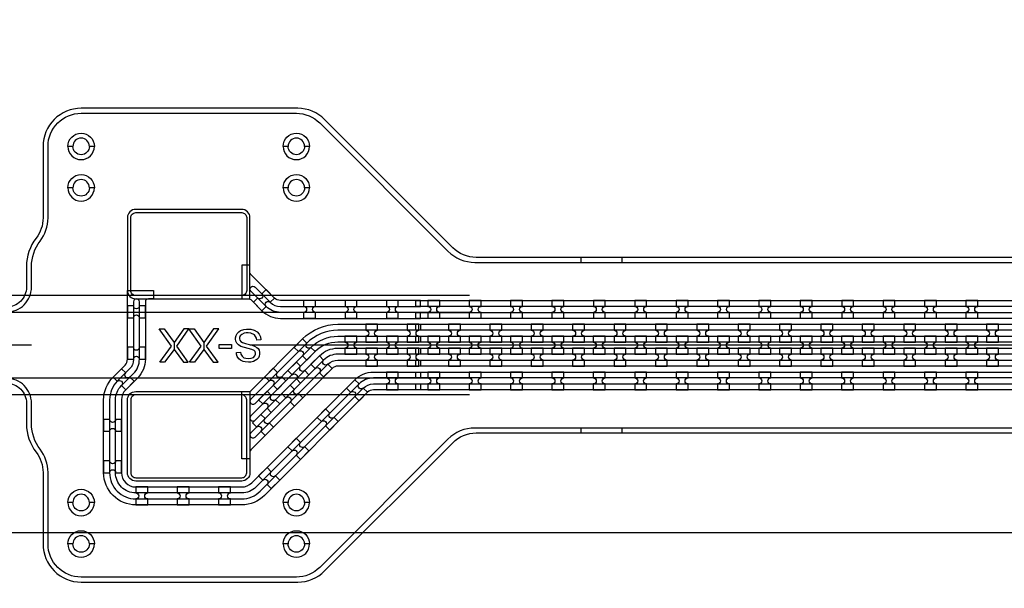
# Model space of a CAD drawing. Extents: x -63500 to 63500, y -63500 to 63500.
# Tile 149 of 256: x 5909 to 11857, y -337 to 3095. Entities that reach past the tile are written whole.
import ezdxf

# ---------------------------------------------------------------- set-up
doc = ezdxf.new("R2010")
doc.units = 13
doc.header["$MEASUREMENT"] = 0
for name, color, linetype in [('1_Metal', 2, 'Continuous'), ('2_Electrodes', 5, 'Continuous'), ('3_Outline', 4, 'Continuous')]:
    doc.layers.add(name, color=color, linetype=linetype)

msp = doc.modelspace()

# ---------------------------------------------------------------- linework, layer by layer
for p, q in [((8625.2, 1430), (3342.3, 1430)), ((2886.8, 1330), (8625.2, 1330)), ((5980, 1130), (2980, 1130)), ((8300, 1130), (7300, 1130)), ((26800, 1130), (8300, 1130)), ((8625.2, 930), (2886.8, 930)), ((8625.2, 830), (3279.3, 830)), ((0, 0), (50000, 0))]:
    msp.add_line(p, q)
for points in [[(6755.2, 1028), (6825, 1123.2), (6751, 1228), (6782.6, 1228), (6841.1, 1146), (6841.1, 1103.2), (6784.5, 1028), (6755.2, 1028)], [(6927, 1028), (6857.2, 1123.2), (6931.2, 1228), (6899.6, 1228), (6841.1, 1146), (6841.1, 1103.2), (6897.7, 1028), (6927, 1028)], [(6935.5, 1028), (7005.3, 1123.2), (6931.2, 1228), (6962.9, 1228), (7021.4, 1146), (7021.4, 1103.2), (6964.8, 1028), (6935.5, 1028)], [(7107.3, 1028), (7037.5, 1123.2), (7111.5, 1228), (7079.8, 1228), (7021.4, 1146), (7021.4, 1103.2), (7077.9, 1028), (7107.3, 1028)]]:
    msp.add_lwpolyline(points, close=True)
for radius in [50000, 47500, 45000]:
    msp.add_circle((0, 0), radius)
at = {"layer": '1_Metal'}
for points in [[(-50000, 0, -1), (50000, 0), (51000, 0, 1), (-51000, 0)], [(8302.1, 1040), (35844, 1040, 0.414214), (37684, 2880), (37684, 3380, 0.414214), (35844, 5220), (34612, 5220, 0.414214), (34594, 5202), (34594, 5202), (34563.4, 5202), (34563.4, 5272.2), (34593.4, 5272.2, 0.384752), (34611.3, 5256), (35844, 5256, -0.414214), (37720, 3380), (37720, 2880, -0.414214), (35844, 1004), (8302.1, 1004)], [(8302.1, 1112), (35844, 1112, 0.414214), (37612, 2880), (37612, 3380, 0.414214), (35844, 5148), (34612, 5148, 0.414214), (34594, 5130), (34594, 5130), (34563.4, 5130), (34563.4, 5202), (34594, 5202, 0.414214), (34612, 5184), (35844, 5184, -0.414214), (37648, 3380), (37648, 2880, -0.414214), (35844, 1076), (8302.1, 1076)], [(8302.1, 1184), (35844, 1184, 0.414214), (37540, 2880), (37540, 3380, 0.414214), (35844, 5076), (34612, 5076, 0.414214), (34594, 5058), (34594, 5058), (34563.4, 5058), (34563.4, 5130), (34594, 5130, 0.414214), (34612, 5112), (35844, 5112, -0.414214), (37576, 3380), (37576, 2880, -0.414214), (35844, 1148), (8302.1, 1148)], [(8302.1, 1256), (35844, 1256, 0.414214), (37468, 2880), (37468, 3380, 0.414214), (35844, 5004), (34611.3, 5004, 0.384752), (34593.4, 4987.9), (34563.4, 4987.9), (34563.4, 5058), (34594, 5058, 0.414214), (34612, 5040), (35844, 5040, -0.414214), (37504, 3380), (37504, 2880, -0.414214), (35844, 1220), (8302.1, 1220)], [(6610, 1410), (7300, 1410), (7300, 1900, 0.414214), (7250, 1950), (6610, 1950, 0.414214), (6560, 1900), (6560, 1460, 0.414214)], [(8330, 1328), (7483.4, 1328, -0.198912), (7397.2, 1363.8), (7305.3, 1455.7, -1), (7330.7, 1481.1), (7422.6, 1389.2, 0.198912), (7483.4, 1364), (8330, 1364), (8330, 1400), (7483.4, 1400, -0.198912), (7448.1, 1414.7), (7305.3, 1557.5, -0.198912), (7300, 1570.2), (7300, 1612.8), (7250, 1612.8), (7250, 1410), (7292.5, 1410, -0.198912), (7305.3, 1404.8), (7371.7, 1338.3, 0.198912), (7483.4, 1292), (8330, 1292)], [(8330, 860), (8045.1, 860, 0.198912), (8009.7, 845.4), (7387.2, 222.9, -0.198912), (7250, 166), (6610, 166, -0.414214), (6416, 360), (6416, 800, -0.198912), (6472.8, 937.2), (6545.4, 1009.7, 0.198912), (6560, 1045.1), (6560, 1460), (6718, 1460), (6718, 1410), (6686, 1410, 0.414214), (6668, 1392), (6668, 1045.1, -0.198912), (6621.7, 933.4), (6549.2, 860.8, 0.198912), (6524, 800), (6524, 360, 0.414214), (6610, 274), (7250, 274, 0.198912), (7310.8, 299.2), (7933.3, 921.8, -0.198912), (8045.1, 968), (8330, 968), (8330, 932), (8045.1, 932, 0.198912), (7958.8, 896.3), (7336.3, 273.8, -0.198912), (7250, 238), (6610, 238, -0.414214), (6488, 360), (6488, 800, -0.198912), (6523.7, 886.3), (6596.3, 958.8, 0.198912), (6632, 1045.1), (6632, 1392, 1), (6596, 1392), (6596, 1045.1, -0.198912), (6570.8, 984.3), (6498.3, 911.8, 0.198912), (6452, 800), (6452, 360, 0.414214), (6610, 202), (7250, 202, 0.198912), (7361.7, 248.3), (7984.3, 870.8, -0.198912), (8045.1, 896), (8330, 896)], [(7320.8, 1389.2), (7371.7, 1338.3), (7397.2, 1363.8, -0.414214), (7397.2, 1389.2), (7397.2, 1389.2, -0.414214), (7422.6, 1389.2), (7448.1, 1414.7), (7397.2, 1465.6), (7371.7, 1440.1, -0.414214), (7371.7, 1414.7), (7371.7, 1414.7, -0.414214), (7346.3, 1414.7)], [(7624.1, 1292.1), (7696.1, 1292.1), (7696.1, 1328.1, -0.414214), (7678.1, 1346.1), (7678.1, 1346.1, -0.414214), (7696.1, 1364.1), (7696.1, 1400.1), (7624.1, 1400.1), (7624.1, 1364.1, -0.414214), (7642.1, 1346.1), (7642.1, 1346.1, -0.414214), (7624.1, 1328.1)], [(7874.1, 1292.1), (7946.1, 1292.1), (7946.1, 1328.1, -0.414214), (7928.1, 1346.1), (7928.1, 1346.1, -0.414214), (7946.1, 1364.1), (7946.1, 1400.1), (7874.1, 1400.1), (7874.1, 1364.1, -0.414214), (7892.1, 1346.1), (7892.1, 1346.1, -0.414214), (7874.1, 1328.1)], [(8124.1, 1292.1), (8196.1, 1292.1), (8196.1, 1328.1, -0.414214), (8178.1, 1346.1), (8178.1, 1346.1, -0.414214), (8196.1, 1364.1), (8196.1, 1400.1), (8124.1, 1400.1), (8124.1, 1364.1, -0.414214), (8142.1, 1346.1), (8142.1, 1346.1, -0.414214), (8124.1, 1328.1)], [(8374.1, 1292.1), (8446.1, 1292.1), (8446.1, 1328.1, -0.414214), (8428.1, 1346.1), (8428.1, 1346.1, -0.414214), (8446.1, 1364.1), (8446.1, 1400.1), (8374.1, 1400.1), (8374.1, 1364.1, -0.414214), (8392.1, 1346.1), (8392.1, 1346.1, -0.414214), (8374.1, 1328.1)], [(8624.1, 1292.1), (8696.1, 1292.1), (8696.1, 1328.1, -0.414214), (8678.1, 1346.1), (8678.1, 1346.1, -0.414214), (8696.1, 1364.1), (8696.1, 1400.1), (8624.1, 1400.1), (8624.1, 1364.1, -0.414214), (8642.1, 1346.1), (8642.1, 1346.1, -0.414214), (8624.1, 1328.1)], [(8874.1, 1292.1), (8946.1, 1292.1), (8946.1, 1328.1, -0.414214), (8928.1, 1346.1), (8928.1, 1346.1, -0.414214), (8946.1, 1364.1), (8946.1, 1400.1), (8874.1, 1400.1), (8874.1, 1364.1, -0.414214), (8892.1, 1346.1), (8892.1, 1346.1, -0.414214), (8874.1, 1328.1)], [(9124.1, 1292.1), (9196.1, 1292.1), (9196.1, 1328.1, -0.414214), (9178.1, 1346.1), (9178.1, 1346.1, -0.414214), (9196.1, 1364.1), (9196.1, 1400.1), (9124.1, 1400.1), (9124.1, 1364.1, -0.414214), (9142.1, 1346.1), (9142.1, 1346.1, -0.414214), (9124.1, 1328.1)], [(9374.1, 1292.1), (9446.1, 1292.1), (9446.1, 1328.1, -0.414214), (9428.1, 1346.1), (9428.1, 1346.1, -0.414214), (9446.1, 1364.1), (9446.1, 1400.1), (9374.1, 1400.1), (9374.1, 1364.1, -0.414214), (9392.1, 1346.1), (9392.1, 1346.1, -0.414214), (9374.1, 1328.1)], [(9624.1, 1292.1), (9696.1, 1292.1), (9696.1, 1328.1, -0.414214), (9678.1, 1346.1), (9678.1, 1346.1, -0.414214), (9696.1, 1364.1), (9696.1, 1400.1), (9624.1, 1400.1), (9624.1, 1364.1, -0.414214), (9642.1, 1346.1), (9642.1, 1346.1, -0.414214), (9624.1, 1328.1)], [(9874.1, 1292.1), (9946.1, 1292.1), (9946.1, 1328.1, -0.414214), (9928.1, 1346.1), (9928.1, 1346.1, -0.414214), (9946.1, 1364.1), (9946.1, 1400.1), (9874.1, 1400.1), (9874.1, 1364.1, -0.414214), (9892.1, 1346.1), (9892.1, 1346.1, -0.414214), (9874.1, 1328.1)], [(10124.1, 1292.1), (10196.1, 1292.1), (10196.1, 1328.1, -0.414214), (10178.1, 1346.1), (10178.1, 1346.1, -0.414214), (10196.1, 1364.1), (10196.1, 1400.1), (10124.1, 1400.1), (10124.1, 1364.1, -0.414214), (10142.1, 1346.1), (10142.1, 1346.1, -0.414214), (10124.1, 1328.1)], [(10374.1, 1292.1), (10446.1, 1292.1), (10446.1, 1328.1, -0.414214), (10428.1, 1346.1), (10428.1, 1346.1, -0.414214), (10446.1, 1364.1), (10446.1, 1400.1), (10374.1, 1400.1), (10374.1, 1364.1, -0.414214), (10392.1, 1346.1), (10392.1, 1346.1, -0.414214), (10374.1, 1328.1)], [(10624.1, 1292.1), (10696.1, 1292.1), (10696.1, 1328.1, -0.414214), (10678.1, 1346.1), (10678.1, 1346.1, -0.414214), (10696.1, 1364.1), (10696.1, 1400.1), (10624.1, 1400.1), (10624.1, 1364.1, -0.414214), (10642.1, 1346.1), (10642.1, 1346.1, -0.414214), (10624.1, 1328.1)], [(10874.1, 1292.1), (10946.1, 1292.1), (10946.1, 1328.1, -0.414214), (10928.1, 1346.1), (10928.1, 1346.1, -0.414214), (10946.1, 1364.1), (10946.1, 1400.1), (10874.1, 1400.1), (10874.1, 1364.1, -0.414214), (10892.1, 1346.1), (10892.1, 1346.1, -0.414214), (10874.1, 1328.1)], [(11124.1, 1292.1), (11196.1, 1292.1), (11196.1, 1328.1, -0.414214), (11178.1, 1346.1), (11178.1, 1346.1, -0.414214), (11196.1, 1364.1), (11196.1, 1400.1), (11124.1, 1400.1), (11124.1, 1364.1, -0.414214), (11142.1, 1346.1), (11142.1, 1346.1, -0.414214), (11124.1, 1328.1)], [(11374.1, 1292.1), (11446.1, 1292.1), (11446.1, 1328.1, -0.414214), (11428.1, 1346.1), (11428.1, 1346.1, -0.414214), (11446.1, 1364.1), (11446.1, 1400.1), (11374.1, 1400.1), (11374.1, 1364.1, -0.414214), (11392.1, 1346.1), (11392.1, 1346.1, -0.414214), (11374.1, 1328.1)], [(11624.1, 1292.1), (11696.1, 1292.1), (11696.1, 1328.1, -0.414214), (11678.1, 1346.1), (11678.1, 1346.1, -0.414214), (11696.1, 1364.1), (11696.1, 1400.1), (11624.1, 1400.1), (11624.1, 1364.1, -0.414214), (11642.1, 1346.1), (11642.1, 1346.1, -0.414214), (11624.1, 1328.1)], [(6560, 1367.1), (6560, 1295.1), (6596, 1295.1, -0.414214), (6614, 1313.1), (6614, 1313.1, -0.414214), (6632, 1295.1), (6668, 1295.1), (6668, 1367.1), (6632, 1367.1, -0.414214), (6614, 1349.1), (6614, 1349.1, -0.414214), (6596, 1367.1)], [(7330.7, 575.3), (7770.3, 1014.8, -0.198912), (7831.1, 1040), (8330, 1040), (8330, 1004), (7831.1, 1004, 0.198912), (7795.7, 989.4), (7305.3, 498.9, 0.198912), (7300, 486.2), (7300, 443.6), (7250, 443.6), (7250, 850), (7292.5, 850, 0.198912), (7305.3, 855.3), (7617.5, 1167.6, -0.198912), (7831.1, 1256), (8330, 1256), (8330, 1220), (7831.1, 1220, 0.198912), (7643, 1142.1), (7305.3, 804.4, 1.000004), (7330.7, 778.9), (7668.5, 1116.7, -0.198912), (7831.1, 1184), (8330, 1184), (8330, 1148), (7831.1, 1148, 0.198912), (7693.9, 1091.2), (7305.3, 702.6, 1.000004), (7330.7, 677.1), (7719.4, 1065.8, -0.198912), (7831.1, 1112), (8330, 1112), (8330, 1076), (7831.1, 1076, 0.198912), (7744.8, 1040.3), (7305.3, 600.7, 1.000005)], [(8070.9, 1148.1), (8070.9, 1184.1, -0.414214), (8052.9, 1202.1), (8052.9, 1202.1, -0.414214), (8070.9, 1220.1), (8070.9, 1256.1), (7998.9, 1256.1), (7998.9, 1220.1, -0.414214), (8016.9, 1202.1), (8016.9, 1202.1, -0.414214), (7998.9, 1184.1), (7998.9, 1148.1)], [(8320.9, 1148.1), (8320.9, 1184.1, -0.414214), (8302.9, 1202.1), (8302.9, 1202.1, -0.414214), (8320.9, 1220.1), (8320.9, 1256.1), (8248.9, 1256.1), (8248.9, 1220.1, -0.414214), (8266.9, 1202.1), (8266.9, 1202.1, -0.414214), (8248.9, 1184.1), (8248.9, 1148.1)], [(8570.9, 1148.1), (8570.9, 1184.1, -0.414214), (8552.9, 1202.1), (8552.9, 1202.1, -0.414214), (8570.9, 1220.1), (8570.9, 1256.1), (8498.9, 1256.1), (8498.9, 1220.1, -0.414214), (8516.9, 1202.1), (8516.9, 1202.1, -0.414214), (8498.9, 1184.1), (8498.9, 1148.1)], [(8820.9, 1148.1), (8820.9, 1184.1, -0.414214), (8802.9, 1202.1), (8802.9, 1202.1, -0.414214), (8820.9, 1220.1), (8820.9, 1256.1), (8748.9, 1256.1), (8748.9, 1220.1, -0.414214), (8766.9, 1202.1), (8766.9, 1202.1, -0.414214), (8748.9, 1184.1), (8748.9, 1148.1)], [(9070.9, 1148.1), (9070.9, 1184.1, -0.414214), (9052.9, 1202.1), (9052.9, 1202.1, -0.414214), (9070.9, 1220.1), (9070.9, 1256.1), (8998.9, 1256.1), (8998.9, 1220.1, -0.414214), (9016.9, 1202.1), (9016.9, 1202.1, -0.414214), (8998.9, 1184.1), (8998.9, 1148.1)], [(9320.9, 1148.1), (9320.9, 1184.1, -0.414214), (9302.9, 1202.1), (9302.9, 1202.1, -0.414214), (9320.9, 1220.1), (9320.9, 1256.1), (9248.9, 1256.1), (9248.9, 1220.1, -0.414214), (9266.9, 1202.1), (9266.9, 1202.1, -0.414214), (9248.9, 1184.1), (9248.9, 1148.1)], [(9570.9, 1148.1), (9570.9, 1184.1, -0.414214), (9552.9, 1202.1), (9552.9, 1202.1, -0.414214), (9570.9, 1220.1), (9570.9, 1256.1), (9498.9, 1256.1), (9498.9, 1220.1, -0.414214), (9516.9, 1202.1), (9516.9, 1202.1, -0.414214), (9498.9, 1184.1), (9498.9, 1148.1)], [(9820.9, 1148.1), (9820.9, 1184.1, -0.414214), (9802.9, 1202.1), (9802.9, 1202.1, -0.414214), (9820.9, 1220.1), (9820.9, 1256.1), (9748.9, 1256.1), (9748.9, 1220.1, -0.414214), (9766.9, 1202.1), (9766.9, 1202.1, -0.414214), (9748.9, 1184.1), (9748.9, 1148.1)], [(10070.9, 1148.1), (10070.9, 1184.1, -0.414214), (10052.9, 1202.1), (10052.9, 1202.1, -0.414214), (10070.9, 1220.1), (10070.9, 1256.1), (9998.9, 1256.1), (9998.9, 1220.1, -0.414214), (10016.9, 1202.1), (10016.9, 1202.1, -0.414214), (9998.9, 1184.1), (9998.9, 1148.1)], [(10320.9, 1148.1), (10320.9, 1184.1, -0.414214), (10302.9, 1202.1), (10302.9, 1202.1, -0.414214), (10320.9, 1220.1), (10320.9, 1256.1), (10248.9, 1256.1), (10248.9, 1220.1, -0.414214), (10266.9, 1202.1), (10266.9, 1202.1, -0.414214), (10248.9, 1184.1), (10248.9, 1148.1)], [(10570.9, 1148.1), (10570.9, 1184.1, -0.414214), (10552.9, 1202.1), (10552.9, 1202.1, -0.414214), (10570.9, 1220.1), (10570.9, 1256.1), (10498.9, 1256.1), (10498.9, 1220.1, -0.414214), (10516.9, 1202.1), (10516.9, 1202.1, -0.414214), (10498.9, 1184.1), (10498.9, 1148.1)], [(10820.9, 1148.1), (10820.9, 1184.1, -0.414214), (10802.9, 1202.1), (10802.9, 1202.1, -0.414214), (10820.9, 1220.1), (10820.9, 1256.1), (10748.9, 1256.1), (10748.9, 1220.1, -0.414214), (10766.9, 1202.1), (10766.9, 1202.1, -0.414214), (10748.9, 1184.1), (10748.9, 1148.1)], [(11070.9, 1148.1), (11070.9, 1184.1, -0.414214), (11052.9, 1202.1), (11052.9, 1202.1, -0.414214), (11070.9, 1220.1), (11070.9, 1256.1), (10998.9, 1256.1), (10998.9, 1220.1, -0.414214), (11016.9, 1202.1), (11016.9, 1202.1, -0.414214), (10998.9, 1184.1), (10998.9, 1148.1)], [(11320.9, 1148.1), (11320.9, 1184.1, -0.414214), (11302.9, 1202.1), (11302.9, 1202.1, -0.414214), (11320.9, 1220.1), (11320.9, 1256.1), (11248.9, 1256.1), (11248.9, 1220.1, -0.414214), (11266.9, 1202.1), (11266.9, 1202.1, -0.414214), (11248.9, 1184.1), (11248.9, 1148.1)], [(11570.9, 1148.1), (11570.9, 1184.1, -0.414214), (11552.9, 1202.1), (11552.9, 1202.1, -0.414214), (11570.9, 1220.1), (11570.9, 1256.1), (11498.9, 1256.1), (11498.9, 1220.1, -0.414214), (11516.9, 1202.1), (11516.9, 1202.1, -0.414214), (11498.9, 1184.1), (11498.9, 1148.1)], [(11820.9, 1148.1), (11820.9, 1184.1, -0.414214), (11802.9, 1202.1), (11802.9, 1202.1, -0.414214), (11820.9, 1220.1), (11820.9, 1256.1), (11748.9, 1256.1), (11748.9, 1220.1, -0.414214), (11766.9, 1202.1), (11766.9, 1202.1, -0.414214), (11748.9, 1184.1), (11748.9, 1148.1)], [(7693.9, 1091.2), (7668.5, 1116.7, -0.414214), (7643, 1116.7), (7643, 1116.7, -0.414214), (7643, 1142.1), (7617.5, 1167.6), (7566.6, 1116.7), (7592.1, 1091.2, -0.414214), (7617.5, 1091.2), (7617.5, 1091.2, -0.414214), (7617.5, 1065.8), (7643, 1040.3)], [(7945.9, 1184.1), (7873.9, 1184.1), (7873.9, 1148.1, -0.414214), (7891.9, 1130.1), (7891.9, 1130.1, -0.414214), (7873.9, 1112.1), (7873.9, 1076.1), (7945.9, 1076.1), (7945.9, 1112.1, -0.414214), (7927.9, 1130.1), (7927.9, 1130.1, -0.414214), (7945.9, 1148.1), (7945.9, 1184.1)], [(8195.9, 1184.1), (8123.9, 1184.1), (8123.9, 1148.1, -0.414214), (8141.9, 1130.1), (8141.9, 1130.1, -0.414214), (8123.9, 1112.1), (8123.9, 1076.1), (8195.9, 1076.1), (8195.9, 1112.1, -0.414214), (8177.9, 1130.1), (8177.9, 1130.1, -0.414214), (8195.9, 1148.1), (8195.9, 1184.1)], [(8445.9, 1184.1), (8373.9, 1184.1), (8373.9, 1148.1, -0.414214), (8391.9, 1130.1), (8391.9, 1130.1, -0.414214), (8373.9, 1112.1), (8373.9, 1076.1), (8445.9, 1076.1), (8445.9, 1112.1, -0.414214), (8427.9, 1130.1), (8427.9, 1130.1, -0.414214), (8445.9, 1148.1), (8445.9, 1184.1)], [(8695.9, 1184.1), (8623.9, 1184.1), (8623.9, 1148.1, -0.414214), (8641.9, 1130.1), (8641.9, 1130.1, -0.414214), (8623.9, 1112.1), (8623.9, 1076.1), (8695.9, 1076.1), (8695.9, 1112.1, -0.414214), (8677.9, 1130.1), (8677.9, 1130.1, -0.414214), (8695.9, 1148.1), (8695.9, 1184.1)], [(8945.9, 1184.1), (8873.9, 1184.1), (8873.9, 1148.1, -0.414214), (8891.9, 1130.1), (8891.9, 1130.1, -0.414214), (8873.9, 1112.1), (8873.9, 1076.1), (8945.9, 1076.1), (8945.9, 1112.1, -0.414214), (8927.9, 1130.1), (8927.9, 1130.1, -0.414214), (8945.9, 1148.1), (8945.9, 1184.1)], [(9195.9, 1184.1), (9123.9, 1184.1), (9123.9, 1148.1, -0.414214), (9141.9, 1130.1), (9141.9, 1130.1, -0.414214), (9123.9, 1112.1), (9123.9, 1076.1), (9195.9, 1076.1), (9195.9, 1112.1, -0.414214), (9177.9, 1130.1), (9177.9, 1130.1, -0.414214), (9195.9, 1148.1), (9195.9, 1184.1)], [(9445.9, 1184.1), (9373.9, 1184.1), (9373.9, 1148.1, -0.414214), (9391.9, 1130.1), (9391.9, 1130.1, -0.414214), (9373.9, 1112.1), (9373.9, 1076.1), (9445.9, 1076.1), (9445.9, 1112.1, -0.414214), (9427.9, 1130.1), (9427.9, 1130.1, -0.414214), (9445.9, 1148.1), (9445.9, 1184.1)], [(9695.9, 1184.1), (9623.9, 1184.1), (9623.9, 1148.1, -0.414214), (9641.9, 1130.1), (9641.9, 1130.1, -0.414214), (9623.9, 1112.1), (9623.9, 1076.1), (9695.9, 1076.1), (9695.9, 1112.1, -0.414214), (9677.9, 1130.1), (9677.9, 1130.1, -0.414214), (9695.9, 1148.1), (9695.9, 1184.1)], [(9945.9, 1184.1), (9873.9, 1184.1), (9873.9, 1148.1, -0.414214), (9891.9, 1130.1), (9891.9, 1130.1, -0.414214), (9873.9, 1112.1), (9873.9, 1076.1), (9945.9, 1076.1), (9945.9, 1112.1, -0.414214), (9927.9, 1130.1), (9927.9, 1130.1, -0.414214), (9945.9, 1148.1), (9945.9, 1184.1)], [(10195.9, 1184.1), (10123.9, 1184.1), (10123.9, 1148.1, -0.414214), (10141.9, 1130.1), (10141.9, 1130.1, -0.414214), (10123.9, 1112.1), (10123.9, 1076.1), (10195.9, 1076.1), (10195.9, 1112.1, -0.414214), (10177.9, 1130.1), (10177.9, 1130.1, -0.414214), (10195.9, 1148.1), (10195.9, 1184.1)], [(10445.9, 1184.1), (10373.9, 1184.1), (10373.9, 1148.1, -0.414214), (10391.9, 1130.1), (10391.9, 1130.1, -0.414214), (10373.9, 1112.1), (10373.9, 1076.1), (10445.9, 1076.1), (10445.9, 1112.1, -0.414214), (10427.9, 1130.1), (10427.9, 1130.1, -0.414214), (10445.9, 1148.1), (10445.9, 1184.1)], [(10695.9, 1184.1), (10623.9, 1184.1), (10623.9, 1148.1, -0.414214), (10641.9, 1130.1), (10641.9, 1130.1, -0.414214), (10623.9, 1112.1), (10623.9, 1076.1), (10695.9, 1076.1), (10695.9, 1112.1, -0.414214), (10677.9, 1130.1), (10677.9, 1130.1, -0.414214), (10695.9, 1148.1), (10695.9, 1184.1)], [(10945.9, 1184.1), (10873.9, 1184.1), (10873.9, 1148.1, -0.414214), (10891.9, 1130.1), (10891.9, 1130.1, -0.414214), (10873.9, 1112.1), (10873.9, 1076.1), (10945.9, 1076.1), (10945.9, 1112.1, -0.414214), (10927.9, 1130.1), (10927.9, 1130.1, -0.414214), (10945.9, 1148.1), (10945.9, 1184.1)], [(11195.9, 1184.1), (11123.9, 1184.1), (11123.9, 1148.1, -0.414214), (11141.9, 1130.1), (11141.9, 1130.1, -0.414214), (11123.9, 1112.1), (11123.9, 1076.1), (11195.9, 1076.1), (11195.9, 1112.1, -0.414214), (11177.9, 1130.1), (11177.9, 1130.1, -0.414214), (11195.9, 1148.1), (11195.9, 1184.1)], [(11445.9, 1184.1), (11373.9, 1184.1), (11373.9, 1148.1, -0.414214), (11391.9, 1130.1), (11391.9, 1130.1, -0.414214), (11373.9, 1112.1), (11373.9, 1076.1), (11445.9, 1076.1), (11445.9, 1112.1, -0.414214), (11427.9, 1130.1), (11427.9, 1130.1, -0.414214), (11445.9, 1148.1), (11445.9, 1184.1)], [(11695.9, 1184.1), (11623.9, 1184.1), (11623.9, 1148.1, -0.414214), (11641.9, 1130.1), (11641.9, 1130.1, -0.414214), (11623.9, 1112.1), (11623.9, 1076.1), (11695.9, 1076.1), (11695.9, 1112.1, -0.414214), (11677.9, 1130.1), (11677.9, 1130.1, -0.414214), (11695.9, 1148.1), (11695.9, 1184.1)], [(6560, 1117.1), (6560, 1045.1), (6596, 1045.1, -0.414214), (6614, 1063.1), (6614, 1063.1, -0.414214), (6632, 1045.1), (6668, 1045.1), (6668, 1117.1), (6632, 1117.1, -0.414214), (6614, 1099.1), (6614, 1099.1, -0.414214), (6596, 1117.1)], [(8070.9, 1112.1), (7998.9, 1112.1), (7998.9, 1076.1, -0.414214), (8016.9, 1058.1), (8016.9, 1058.1, -0.414214), (7998.9, 1040.1), (7998.9, 1004.1), (8070.9, 1004.1), (8070.9, 1040.1, -0.414214), (8052.9, 1058.1), (8052.9, 1058.1, -0.414214), (8070.9, 1076.1), (8070.9, 1112.1)], [(8320.9, 1112.1), (8248.9, 1112.1), (8248.9, 1076.1, -0.414214), (8266.9, 1058.1), (8266.9, 1058.1, -0.414214), (8248.9, 1040.1), (8248.9, 1004.1), (8320.9, 1004.1), (8320.9, 1040.1, -0.414214), (8302.9, 1058.1), (8302.9, 1058.1, -0.414214), (8320.9, 1076.1), (8320.9, 1112.1)], [(8570.9, 1112.1), (8498.9, 1112.1), (8498.9, 1076.1, -0.414214), (8516.9, 1058.1), (8516.9, 1058.1, -0.414214), (8498.9, 1040.1), (8498.9, 1004.1), (8570.9, 1004.1), (8570.9, 1040.1, -0.414214), (8552.9, 1058.1), (8552.9, 1058.1, -0.414214), (8570.9, 1076.1), (8570.9, 1112.1)], [(8820.9, 1112.1), (8748.9, 1112.1), (8748.9, 1076.1, -0.414214), (8766.9, 1058.1), (8766.9, 1058.1, -0.414214), (8748.9, 1040.1), (8748.9, 1004.1), (8820.9, 1004.1), (8820.9, 1040.1, -0.414214), (8802.9, 1058.1), (8802.9, 1058.1, -0.414214), (8820.9, 1076.1), (8820.9, 1112.1)], [(9070.9, 1112.1), (8998.9, 1112.1), (8998.9, 1076.1, -0.414214), (9016.9, 1058.1), (9016.9, 1058.1, -0.414214), (8998.9, 1040.1), (8998.9, 1004.1), (9070.9, 1004.1), (9070.9, 1040.1, -0.414214), (9052.9, 1058.1), (9052.9, 1058.1, -0.414214), (9070.9, 1076.1), (9070.9, 1112.1)], [(9320.9, 1112.1), (9248.9, 1112.1), (9248.9, 1076.1, -0.414214), (9266.9, 1058.1), (9266.9, 1058.1, -0.414214), (9248.9, 1040.1), (9248.9, 1004.1), (9320.9, 1004.1), (9320.9, 1040.1, -0.414214), (9302.9, 1058.1), (9302.9, 1058.1, -0.414214), (9320.9, 1076.1), (9320.9, 1112.1)], [(9570.9, 1112.1), (9498.9, 1112.1), (9498.9, 1076.1, -0.414214), (9516.9, 1058.1), (9516.9, 1058.1, -0.414214), (9498.9, 1040.1), (9498.9, 1004.1), (9570.9, 1004.1), (9570.9, 1040.1, -0.414214), (9552.9, 1058.1), (9552.9, 1058.1, -0.414214), (9570.9, 1076.1), (9570.9, 1112.1)], [(9820.9, 1112.1), (9748.9, 1112.1), (9748.9, 1076.1, -0.414214), (9766.9, 1058.1), (9766.9, 1058.1, -0.414214), (9748.9, 1040.1), (9748.9, 1004.1), (9820.9, 1004.1), (9820.9, 1040.1, -0.414214), (9802.9, 1058.1), (9802.9, 1058.1, -0.414214), (9820.9, 1076.1), (9820.9, 1112.1)], [(10070.9, 1112.1), (9998.9, 1112.1), (9998.9, 1076.1, -0.414214), (10016.9, 1058.1), (10016.9, 1058.1, -0.414214), (9998.9, 1040.1), (9998.9, 1004.1), (10070.9, 1004.1), (10070.9, 1040.1, -0.414214), (10052.9, 1058.1), (10052.9, 1058.1, -0.414214), (10070.9, 1076.1), (10070.9, 1112.1)], [(10320.9, 1112.1), (10248.9, 1112.1), (10248.9, 1076.1, -0.414214), (10266.9, 1058.1), (10266.9, 1058.1, -0.414214), (10248.9, 1040.1), (10248.9, 1004.1), (10320.9, 1004.1), (10320.9, 1040.1, -0.414214), (10302.9, 1058.1), (10302.9, 1058.1, -0.414214), (10320.9, 1076.1), (10320.9, 1112.1)], [(10570.9, 1112.1), (10498.9, 1112.1), (10498.9, 1076.1, -0.414214), (10516.9, 1058.1), (10516.9, 1058.1, -0.414214), (10498.9, 1040.1), (10498.9, 1004.1), (10570.9, 1004.1), (10570.9, 1040.1, -0.414214), (10552.9, 1058.1), (10552.9, 1058.1, -0.414214), (10570.9, 1076.1), (10570.9, 1112.1)], [(10820.9, 1112.1), (10748.9, 1112.1), (10748.9, 1076.1, -0.414214), (10766.9, 1058.1), (10766.9, 1058.1, -0.414214), (10748.9, 1040.1), (10748.9, 1004.1), (10820.9, 1004.1), (10820.9, 1040.1, -0.414214), (10802.9, 1058.1), (10802.9, 1058.1, -0.414214), (10820.9, 1076.1), (10820.9, 1112.1)], [(11070.9, 1112.1), (10998.9, 1112.1), (10998.9, 1076.1, -0.414214), (11016.9, 1058.1), (11016.9, 1058.1, -0.414214), (10998.9, 1040.1), (10998.9, 1004.1), (11070.9, 1004.1), (11070.9, 1040.1, -0.414214), (11052.9, 1058.1), (11052.9, 1058.1, -0.414214), (11070.9, 1076.1), (11070.9, 1112.1)], [(11320.9, 1112.1), (11248.9, 1112.1), (11248.9, 1076.1, -0.414214), (11266.9, 1058.1), (11266.9, 1058.1, -0.414214), (11248.9, 1040.1), (11248.9, 1004.1), (11320.9, 1004.1), (11320.9, 1040.1, -0.414214), (11302.9, 1058.1), (11302.9, 1058.1, -0.414214), (11320.9, 1076.1), (11320.9, 1112.1)], [(11570.9, 1112.1), (11498.9, 1112.1), (11498.9, 1076.1, -0.414214), (11516.9, 1058.1), (11516.9, 1058.1, -0.414214), (11498.9, 1040.1), (11498.9, 1004.1), (11570.9, 1004.1), (11570.9, 1040.1, -0.414214), (11552.9, 1058.1), (11552.9, 1058.1, -0.414214), (11570.9, 1076.1), (11570.9, 1112.1)], [(11820.9, 1112.1), (11748.9, 1112.1), (11748.9, 1076.1, -0.414214), (11766.9, 1058.1), (11766.9, 1058.1, -0.414214), (11748.9, 1040.1), (11748.9, 1004.1), (11820.9, 1004.1), (11820.9, 1040.1, -0.414214), (11802.9, 1058.1), (11802.9, 1058.1, -0.414214), (11820.9, 1076.1), (11820.9, 1112.1)], [(7580.1, 1028.3), (7529.2, 977.4), (7554.6, 951.9, -0.414214), (7580.1, 951.9), (7580.1, 951.9, -0.414214), (7580.1, 926.5), (7605.5, 901), (7656.4, 951.9), (7631, 977.4, -0.414214), (7605.5, 977.4), (7605.5, 977.4, -0.414214), (7605.5, 1002.8), (7580.1, 1028.3)], [(7719.4, 1065.8), (7668.5, 1014.8), (7693.9, 989.4, -0.414214), (7719.4, 989.4), (7719.4, 989.4, -0.414214), (7719.4, 963.9), (7744.8, 938.5), (7795.7, 989.4), (7770.3, 1014.8, -0.414214), (7744.8, 1014.8), (7744.8, 1014.8, -0.414214), (7744.8, 1040.3), (7719.4, 1065.8)], [(6600.1, 911.8), (6574.6, 937.2, -0.414214), (6549.2, 937.2), (6549.2, 937.2, -0.414214), (6549.2, 962.7), (6523.7, 988.1), (6472.8, 937.2), (6498.3, 911.8, -0.414214), (6523.7, 911.8), (6523.7, 911.8, -0.414214), (6523.7, 886.3), (6549.2, 860.8)], [(7517.1, 914.4), (7491.7, 939.9, -0.414214), (7466.2, 939.9), (7466.2, 939.9, -0.414214), (7466.2, 965.3), (7440.8, 990.8), (7389.9, 939.9), (7415.3, 914.4, -0.414214), (7440.8, 914.4), (7440.8, 914.4, -0.414214), (7440.8, 889), (7466.2, 863.5)], [(8124, 860.1), (8196, 860.1), (8196, 896.1, -0.414214), (8178, 914.1), (8178, 914.1, -0.414214), (8196, 932.1), (8196, 968.1), (8124, 968.1), (8124, 932.1, -0.414214), (8142, 914.1), (8142, 914.1, -0.414214), (8124, 896.1)], [(8374, 860.1), (8446, 860.1), (8446, 896.1, -0.414214), (8428, 914.1), (8428, 914.1, -0.414214), (8446, 932.1), (8446, 968.1), (8374, 968.1), (8374, 932.1, -0.414214), (8392, 914.1), (8392, 914.1, -0.414214), (8374, 896.1)], [(8624, 860.1), (8696, 860.1), (8696, 896.1, -0.414214), (8678, 914.1), (8678, 914.1, -0.414214), (8696, 932.1), (8696, 968.1), (8624, 968.1), (8624, 932.1, -0.414214), (8642, 914.1), (8642, 914.1, -0.414214), (8624, 896.1)], [(8874, 860.1), (8946, 860.1), (8946, 896.1, -0.414214), (8928, 914.1), (8928, 914.1, -0.414214), (8946, 932.1), (8946, 968.1), (8874, 968.1), (8874, 932.1, -0.414214), (8892, 914.1), (8892, 914.1, -0.414214), (8874, 896.1)], [(9124, 860.1), (9196, 860.1), (9196, 896.1, -0.414214), (9178, 914.1), (9178, 914.1, -0.414214), (9196, 932.1), (9196, 968.1), (9124, 968.1), (9124, 932.1, -0.414214), (9142, 914.1), (9142, 914.1, -0.414214), (9124, 896.1)], [(9374, 860.1), (9446, 860.1), (9446, 896.1, -0.414214), (9428, 914.1), (9428, 914.1, -0.414214), (9446, 932.1), (9446, 968.1), (9374, 968.1), (9374, 932.1, -0.414214), (9392, 914.1), (9392, 914.1, -0.414214), (9374, 896.1)], [(9624, 860.1), (9696, 860.1), (9696, 896.1, -0.414214), (9678, 914.1), (9678, 914.1, -0.414214), (9696, 932.1), (9696, 968.1), (9624, 968.1), (9624, 932.1, -0.414214), (9642, 914.1), (9642, 914.1, -0.414214), (9624, 896.1)], [(9874, 860.1), (9946, 860.1), (9946, 896.1, -0.414214), (9928, 914.1), (9928, 914.1, -0.414214), (9946, 932.1), (9946, 968.1), (9874, 968.1), (9874, 932.1, -0.414214), (9892, 914.1), (9892, 914.1, -0.414214), (9874, 896.1)], [(10124, 860.1), (10196, 860.1), (10196, 896.1, -0.414214), (10178, 914.1), (10178, 914.1, -0.414214), (10196, 932.1), (10196, 968.1), (10124, 968.1), (10124, 932.1, -0.414214), (10142, 914.1), (10142, 914.1, -0.414214), (10124, 896.1)], [(10374, 860.1), (10446, 860.1), (10446, 896.1, -0.414214), (10428, 914.1), (10428, 914.1, -0.414214), (10446, 932.1), (10446, 968.1), (10374, 968.1), (10374, 932.1, -0.414214), (10392, 914.1), (10392, 914.1, -0.414214), (10374, 896.1)], [(10624, 860.1), (10696, 860.1), (10696, 896.1, -0.414214), (10678, 914.1), (10678, 914.1, -0.414214), (10696, 932.1), (10696, 968.1), (10624, 968.1), (10624, 932.1, -0.414214), (10642, 914.1), (10642, 914.1, -0.414214), (10624, 896.1)], [(10874, 860.1), (10946, 860.1), (10946, 896.1, -0.414214), (10928, 914.1), (10928, 914.1, -0.414214), (10946, 932.1), (10946, 968.1), (10874, 968.1), (10874, 932.1, -0.414214), (10892, 914.1), (10892, 914.1, -0.414214), (10874, 896.1)], [(11124, 860.1), (11196, 860.1), (11196, 896.1, -0.414214), (11178, 914.1), (11178, 914.1, -0.414214), (11196, 932.1), (11196, 968.1), (11124, 968.1), (11124, 932.1, -0.414214), (11142, 914.1), (11142, 914.1, -0.414214), (11124, 896.1)], [(11374, 860.1), (11446, 860.1), (11446, 896.1, -0.414214), (11428, 914.1), (11428, 914.1, -0.414214), (11446, 932.1), (11446, 968.1), (11374, 968.1), (11374, 932.1, -0.414214), (11392, 914.1), (11392, 914.1, -0.414214), (11374, 896.1)], [(11624, 860.1), (11696, 860.1), (11696, 896.1, -0.414214), (11678, 914.1), (11678, 914.1, -0.414214), (11696, 932.1), (11696, 968.1), (11624, 968.1), (11624, 932.1, -0.414214), (11642, 914.1), (11642, 914.1, -0.414214), (11624, 896.1)], [(7958.8, 794.5), (8009.7, 845.4), (7984.3, 870.8, -0.414214), (7958.8, 870.8), (7958.8, 870.8, -0.414214), (7958.8, 896.3), (7933.3, 921.8), (7882.4, 870.8), (7907.9, 845.4, -0.414214), (7933.3, 845.4), (7933.3, 845.4, -0.414214), (7933.3, 819.9)], [(6610, 850), (7300, 850), (7300, 360, -0.414214), (7250, 310), (6610, 310, -0.414214), (6560, 360), (6560, 800, -0.414214)], [(7403.3, 851.5), (7352.4, 800.6), (7377.8, 775.1, -0.414214), (7403.3, 775.1), (7403.3, 775.1, -0.414214), (7403.3, 749.7), (7428.8, 724.2), (7479.7, 775.1), (7454.2, 800.6, -0.414214), (7428.8, 800.6), (7428.8, 800.6, -0.414214), (7428.8, 826), (7403.3, 851.5)], [(7542.6, 889), (7491.7, 838.1), (7517.1, 812.6, -0.414214), (7542.6, 812.6), (7542.6, 812.6, -0.414214), (7542.6, 787.2), (7568.1, 761.7), (7619, 812.6), (7593.5, 838.1, -0.414214), (7568.1, 838.1), (7568.1, 838.1, -0.414214), (7568.1, 863.5), (7542.6, 889)], [(7782, 617.7), (7832.9, 668.6), (7807.5, 694.1, -0.414214), (7782, 694.1), (7782, 694.1, -0.414214), (7782, 719.5), (7756.6, 745), (7705.7, 694.1), (7731.1, 668.6, -0.414214), (7756.6, 668.6), (7756.6, 668.6, -0.414214), (7756.6, 643.2)], [(6416, 682), (6416, 610), (6452, 610, -0.414214), (6470, 628), (6470, 628, -0.414214), (6488, 610), (6524, 610), (6524, 682), (6488, 682, -0.414214), (6470, 664), (6470, 664, -0.414214), (6452, 682)], [(7365.8, 712.2), (7314.9, 661.3), (7340.4, 635.8, -0.414214), (7365.8, 635.8), (7365.8, 635.8, -0.414214), (7365.8, 610.4), (7391.3, 584.9), (7442.2, 635.8), (7416.7, 661.3, -0.414214), (7391.3, 661.3), (7391.3, 661.3, -0.414214), (7391.3, 686.7), (7365.8, 712.2)], [(7605.3, 440.9), (7656.2, 491.8), (7630.7, 517.3, -0.414214), (7605.3, 517.3), (7605.3, 517.3, -0.414214), (7605.3, 542.7), (7579.8, 568.2), (7528.9, 517.3), (7554.3, 491.8, -0.414214), (7579.8, 491.8), (7579.8, 491.8, -0.414214), (7579.8, 466.4)], [(6416, 432), (6416, 360), (6452, 360, -0.414214), (6470, 378), (6470, 378, -0.414214), (6488, 360), (6524, 360), (6524, 432), (6488, 432, -0.414214), (6470, 414), (6470, 414, -0.414214), (6452, 432)], [(7428.5, 264.1), (7479.4, 315.1), (7453.9, 340.5, -0.414214), (7428.5, 340.5), (7428.5, 340.5, -0.414214), (7428.5, 366), (7403, 391.4), (7352.1, 340.5), (7377.6, 315.1, -0.414214), (7403, 315.1), (7403, 315.1, -0.414214), (7403, 289.6)], [(6610, 166), (6682, 166), (6682, 202, -0.414214), (6664, 220), (6664, 220, -0.414214), (6682, 238), (6682, 274), (6610, 274), (6610, 238, -0.414214), (6628, 220), (6628, 220, -0.414214), (6610, 202)], [(6860, 166), (6932, 166), (6932, 202, -0.414214), (6914, 220), (6914, 220, -0.414214), (6932, 238), (6932, 274), (6860, 274), (6860, 238, -0.414214), (6878, 220), (6878, 220, -0.414214), (6860, 202)], [(7110, 166), (7182, 166), (7182, 202, -0.414214), (7164, 220), (7164, 220, -0.414214), (7182, 238), (7182, 274), (7110, 274), (7110, 238, -0.414214), (7128, 220), (7128, 220, -0.414214), (7110, 202)], [(-50000, 0, 1), (50000, 0), (51000, 0, -1), (-51000, 0)]]:
    msp.add_lwpolyline(points, format="xyb", close=True, dxfattribs=at)
for points in [[(35844, 1364), (8302.1, 1364), (8302.1, 1400), (35844.1, 1400, 0.414214)], [(35844.1, 1292), (8302.1, 1292), (8302.1, 1328), (35844, 1328, 0.414214)], [(35844, 932), (8302.1, 932), (8302.1, 968), (35844.1, 968, 0.414214)], [(35844.1, 860), (8302.1, 860), (8302.1, 896), (35844, 896, 0.414214)]]:
    msp.add_lwpolyline(points, format="xyb", dxfattribs=at)
for points in [[(7365.4, 1161.4), (7341.6, 1159.4), (7339, 1173.3), (7327, 1191.6), (7304.5, 1202.9), (7288.8, 1204.1), (7277.9, 1204.1), (7264.2, 1201.7), (7250.4, 1195.4), (7241.5, 1187.1), (7237.1, 1176.5), (7237.1, 1168), (7239.5, 1159.4), (7245.6, 1152.2), (7255.6, 1145.7), (7272.4, 1140), (7312.2, 1130), (7327.6, 1124.6), (7340.9, 1116.5), (7348.6, 1109.4), (7355.1, 1099), (7358.4, 1086.9), (7358.4, 1076.1), (7355.8, 1063.8), (7350.5, 1053.6), (7342.3, 1043.9), (7331.9, 1037.2), (7321.2, 1032.2), (7304.8, 1028.4), (7290.5, 1027.3), (7271.1, 1028.7), (7258.4, 1032.2), (7243.1, 1039.9), (7232.4, 1048.5), (7223.5, 1061.8), (7219, 1076.5), (7218.2, 1085.2), (7242.6, 1087.2), (7244.6, 1075), (7252.2, 1062.9), (7263, 1054.6), (7275.3, 1051.1), (7289.6, 1050.2), (7306.5, 1051.3), (7320.3, 1056.3), (7329.5, 1064.9), (7333.5, 1074.8), (7333.5, 1082.3), (7330.8, 1090.9), (7324.8, 1097.3), (7311.7, 1103.5), (7266.7, 1115.1), (7244.2, 1122.7), (7229.7, 1131.5), (7219.7, 1142.8), (7214.5, 1154.2), (7212.1, 1165.6), (7212.1, 1174.3), (7216.3, 1188.8), (7223.4, 1201.4), (7232, 1210.2), (7243.6, 1218.3), (7263.8, 1225.2), (7279.3, 1227.3), (7290.1, 1227.3), (7304.9, 1225.7), (7325.7, 1220.4), (7342.4, 1210.8), (7355.4, 1195.9), (7362.7, 1179.6), (7365.4, 1161.4)], [(7113.7, 1109.7), (7113.7, 1134.6), (7188.8, 1134.6), (7188.8, 1109.7), (7113.7, 1109.7)]]:
    msp.add_lwpolyline(points, close=True, dxfattribs=at)
at = {"layer": '2_Electrodes'}
for points in [[(47500, 0, 1), (-47500, 0), (-51000, 0, -1), (51000, 0)], [(37793.4, 4930, 0.610914), (37671.5, 4692.5, -0.156977), (38094, 3380), (38094, 2880, -0.414214), (35844, 630), (9298.2, 630), (9298.2, 600), (35844, 600, 0.414214), (38124, 2880), (38124, 3380, 0.156977), (37695.9, 4710, -0.610914), (37793.4, 4900)], [(6200, 2330, -1), (6360, 2330), (6330, 2330, 1), (6230, 2330)], [(6200, 2330, -1), (6360, 2330), (6330, 2330, 1), (6230, 2330)], [(7500, 2330, -1), (7660, 2330), (7630, 2330, 1), (7530, 2330)], [(7500, 2330, -1), (7660, 2330), (7630, 2330, 1), (7530, 2330)], [(6200, 2330, 1), (6360, 2330), (6330, 2330, -1), (6230, 2330)], [(6200, 2330, 1), (6360, 2330), (6330, 2330, -1), (6230, 2330)], [(7500, 2330, 1), (7660, 2330), (7630, 2330, -1), (7530, 2330)], [(7500, 2330, 1), (7660, 2330), (7630, 2330, -1), (7530, 2330)], [(6200, 2080, -1), (6360, 2080), (6330, 2080, 1), (6230, 2080)], [(6200, 2080, -1), (6360, 2080), (6330, 2080, 1), (6230, 2080)], [(7500, 2080, -1), (7660, 2080), (7630, 2080, 1), (7530, 2080)], [(7500, 2080, -1), (7660, 2080), (7630, 2080, 1), (7530, 2080)], [(6200, 2080, 1), (6360, 2080), (6330, 2080, -1), (6230, 2080)], [(6200, 2080, 1), (6360, 2080), (6330, 2080, -1), (6230, 2080)], [(7500, 2080, 1), (7660, 2080), (7630, 2080, -1), (7530, 2080)], [(7500, 2080, 1), (7660, 2080), (7630, 2080, -1), (7530, 2080)], [(6610, 1930), (7250, 1930, -0.414214), (7280, 1900), (7280, 1460, -0.414214), (7250, 1430), (6610, 1430, -0.414214), (6580, 1460), (6580, 1900, -0.414214)], [(6610, 330), (7250, 330, 0.414214), (7280, 360), (7280, 800, 0.414214), (7250, 830), (6610, 830, 0.414214), (6580, 800), (6580, 360, 0.414214)], [(6200, 180, -1), (6360, 180), (6330, 180, 1), (6230, 180)], [(6200, 180, -1), (6360, 180), (6330, 180, 1), (6230, 180)], [(7500, 180, -1), (7660, 180), (7630, 180, 1), (7530, 180)], [(7500, 180, -1), (7660, 180), (7630, 180, 1), (7530, 180)], [(6200, 180, 1), (6360, 180), (6330, 180, -1), (6230, 180)], [(6200, 180, 1), (6360, 180), (6330, 180, -1), (6230, 180)], [(7500, 180, 1), (7660, 180), (7630, 180, -1), (7530, 180)], [(7500, 180, 1), (7660, 180), (7630, 180, -1), (7530, 180)], [(47500, 0, -1), (-47500, 0), (-51000, 0, 1), (51000, 0)], [(6200, -70, -1), (6360, -70), (6330, -70, 1), (6230, -70)], [(6200, -70, -1), (6360, -70), (6330, -70, 1), (6230, -70)], [(7500, -70, -1), (7660, -70), (7630, -70, 1), (7530, -70)], [(7500, -70, -1), (7660, -70), (7630, -70, 1), (7530, -70)], [(6200, -70, 1), (6360, -70), (6330, -70, -1), (6230, -70)], [(6200, -70, 1), (6360, -70), (6330, -70, -1), (6230, -70)], [(7500, -70, 1), (7660, -70), (7630, -70, -1), (7530, -70)], [(7500, -70, 1), (7660, -70), (7630, -70, -1), (7530, -70)]]:
    msp.add_lwpolyline(points, format="xyb", close=True, dxfattribs=at)
for points in [[(5830, 1330, 0.414214), (5980, 1480), (5980, 1605, -0.165811), (6032.1, 1757.8, 0.165811), (6080, 1898.3), (6080, 2330, -0.414214), (6280, 2530), (7580, 2530, -0.198912), (7721.4, 2471.5), (8495.5, 1697.4, 0.198912), (8658.1, 1630), (9548.2, 1630), (9548.2, 1660), (8666.6, 1660, -0.198912), (8525.2, 1718.6), (7751.1, 2492.7, 0.198912), (7588.5, 2560), (6280, 2560, 0.414214), (6050, 2330), (6050, 1898.3, -0.165811), (6008.3, 1776.1, 0.165811), (5950, 1605), (5950, 1480, -0.414214), (5830, 1360)], [(35844, 1660), (9298.2, 1660), (9298.2, 1630), (35844, 1630, 0.414214)], [(5830, 900, -0.414214), (5950, 780), (5950, 655, 0.165811), (6008.3, 484, -0.165811), (6050, 361.8), (6050, -70, 0.414214), (6280, -300), (7588.5, -300, 0.198912), (7751.1, -232.6), (8525.2, 541.5, -0.198912), (8666.6, 600), (9548.2, 600), (9548.2, 630), (8658.1, 630, 0.198912), (8495.5, 562.7), (7721.4, -211.4, -0.198912), (7580, -270), (6280, -270, -0.414214), (6080, -70), (6080, 361.8, 0.165811), (6032.1, 502.3, -0.165811), (5980, 655), (5980, 780, 0.414214), (5830, 930)]]:
    msp.add_lwpolyline(points, format="xyb", dxfattribs=at)
at = {"layer": '3_Outline'}
for points in [[(47500, 0, 1), (-47500, 0), (-51000, 0, -1), (51000, 0)], [(37793.4, 4930, 0.610914), (37671.5, 4692.5, -0.156977), (38094, 3380), (38094, 2880, -0.414214), (35844, 630), (9298.2, 630), (9298.2, 600), (35844, 600, 0.414214), (38124, 2880), (38124, 3380, 0.156977), (37695.9, 4710, -0.610914), (37793.4, 4900)], [(6200, 2330, -1), (6360, 2330), (6330, 2330, 1), (6230, 2330)], [(7500, 2330, -1), (7660, 2330), (7630, 2330, 1), (7530, 2330)], [(6200, 2330, 1), (6360, 2330), (6330, 2330, -1), (6230, 2330)], [(7500, 2330, 1), (7660, 2330), (7630, 2330, -1), (7530, 2330)], [(6200, 2080, -1), (6360, 2080), (6330, 2080, 1), (6230, 2080)], [(7500, 2080, -1), (7660, 2080), (7630, 2080, 1), (7530, 2080)], [(6200, 2080, 1), (6360, 2080), (6330, 2080, -1), (6230, 2080)], [(7500, 2080, 1), (7660, 2080), (7630, 2080, -1), (7530, 2080)], [(6200, 180, -1), (6360, 180), (6330, 180, 1), (6230, 180)], [(7500, 180, -1), (7660, 180), (7630, 180, 1), (7530, 180)], [(6200, 180, 1), (6360, 180), (6330, 180, -1), (6230, 180)], [(7500, 180, 1), (7660, 180), (7630, 180, -1), (7530, 180)], [(47500, 0, -1), (-47500, 0), (-51000, 0, 1), (51000, 0)], [(6200, -70, -1), (6360, -70), (6330, -70, 1), (6230, -70)], [(7500, -70, -1), (7660, -70), (7630, -70, 1), (7530, -70)], [(6200, -70, 1), (6360, -70), (6330, -70, -1), (6230, -70)], [(7500, -70, 1), (7660, -70), (7630, -70, -1), (7530, -70)]]:
    msp.add_lwpolyline(points, format="xyb", close=True, dxfattribs=at)
for points in [[(5830, 1330, 0.414214), (5980, 1480), (5980, 1605, -0.165811), (6032.1, 1757.8, 0.165811), (6080, 1898.3), (6080, 2330, -0.414214), (6280, 2530), (7580, 2530, -0.198912), (7721.4, 2471.5), (8495.5, 1697.4, 0.198912), (8658.1, 1630), (9548.2, 1630), (9548.2, 1660), (8666.6, 1660, -0.198912), (8525.2, 1718.6), (7751.1, 2492.7, 0.198912), (7588.5, 2560), (6280, 2560, 0.414214), (6050, 2330), (6050, 1898.3, -0.165811), (6008.3, 1776.1, 0.165811), (5950, 1605), (5950, 1480, -0.414214), (5830, 1360)], [(35844, 1660), (9298.2, 1660), (9298.2, 1630), (35844, 1630, 0.414214)], [(5830, 900, -0.414214), (5950, 780), (5950, 655, 0.165811), (6008.3, 484, -0.165811), (6050, 361.8), (6050, -70, 0.414214), (6280, -300), (7588.5, -300, 0.198912), (7751.1, -232.6), (8525.2, 541.5, -0.198912), (8666.6, 600), (9548.2, 600), (9548.2, 630), (8658.1, 630, 0.198912), (8495.5, 562.7), (7721.4, -211.4, -0.198912), (7580, -270), (6280, -270, -0.414214), (6080, -70), (6080, 361.8, 0.165811), (6032.1, 502.3, -0.165811), (5980, 655), (5980, 780, 0.414214), (5830, 930)]]:
    msp.add_lwpolyline(points, format="xyb", dxfattribs=at)

doc.saveas('drawing.dxf')
